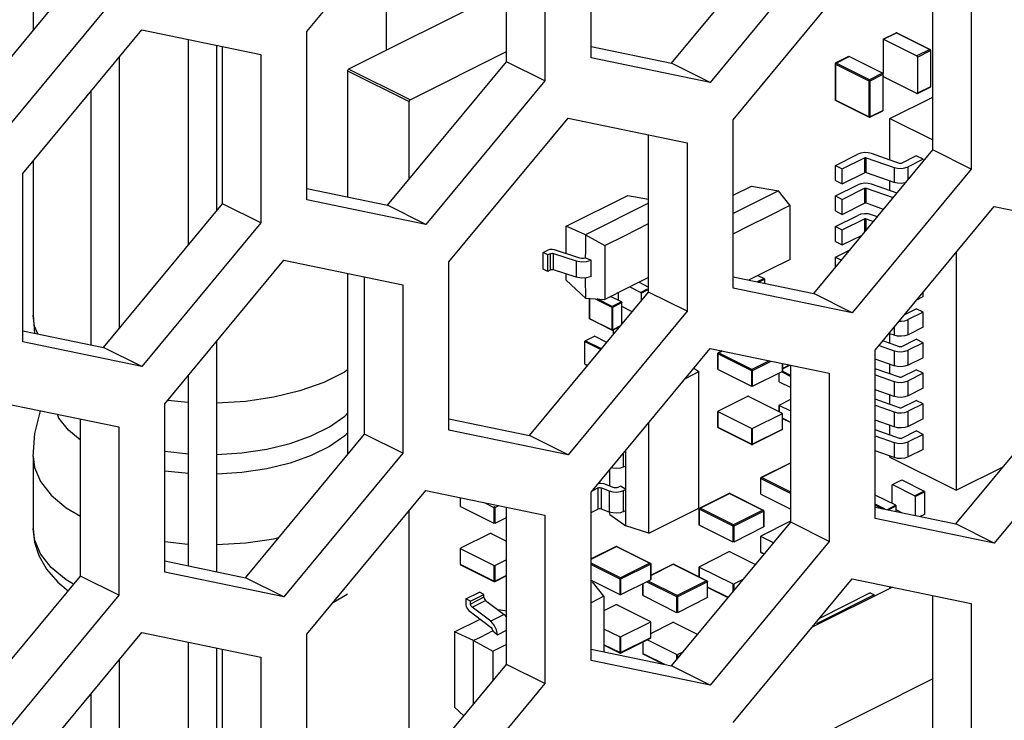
# Paper-space layout '005_EXP_CORICANT_PE_DRAWING_3_1' of a CAD drawing. Header units: millimetres. Extents: x 6 to 413, y 7 to 290.
# Tile 76 of 228: x 171.93 to 175.19, y 83.54 to 85.86. Entities that reach past the tile are written whole.
import ezdxf

# ---------------------------------------------------------------- set-up
doc = ezdxf.new("R2010")
doc.units = ezdxf.units.MM
doc.header["$LTSCALE"] = 23.1
for name, color, linetype in [('____91_BL143', 7, 'CONTINUOUS'), ('BOTTOM_CHASSIS_2_1_2019051_BL55', 7, 'CONTINUOUS'), ('PRT1373_BL141', 7, 'CONTINUOUS'), ('PRT1399_BL71', 7, 'CONTINUOUS'), ('PRT1402_BL140', 7, 'CONTINUOUS')]:
    doc.layers.add(name, color=color, linetype=linetype)

# ---------------------------------------------------------------- blocks, each defined once
blk = doc.blocks.new('BOTTOM_CHASSIS_2_1_2019051_BL55', base_point=(169.6266, 84.1956))
at = {"layer": 'BOTTOM_CHASSIS_2_1_2019051_BL55', "color": 7, "linetype": 'Continuous'}
for p, q in [((172.8773, 85.8208), (173.2719, 86.2971)), ((173.8192, 85.7337), (173.8192, 86.2917)), ((173.5391, 85.721), (173.5391, 86.2417)), ((173.6664, 86.2153), (173.6664, 85.6573)), ((174.0864, 85.7156), (174.481, 86.1919)), ((174.6083, 86.1283), (174.2137, 85.652)), ((171.7318, 85.5373), (172.1263, 86.0136)), ((174.2901, 85.528), (174.6847, 86.0043)), ((172.2536, 85.9499), (171.8591, 85.4737)), ((174.9519, 85.4282), (174.9519, 85.949)), ((175.0792, 85.9226), (175.0792, 85.3646)), ((171.9354, 85.3498), (172.33, 85.8261)), ((172.33, 85.8261), (172.7246, 85.7444)), ((172.8773, 85.2628), (172.8773, 85.8208)), ((172.5973, 85.25), (172.5973, 85.7708)), ((173.8192, 85.771), (174.0864, 85.7156)), ((172.7246, 85.7444), (172.7246, 85.1864)), ((173.1446, 85.2447), (173.5391, 85.721)), ((173.6664, 85.6573), (173.5391, 85.721)), ((174.2137, 85.652), (173.8192, 85.7337)), ((174.2137, 85.652), (174.0864, 85.7156)), ((173.6664, 85.6573), (173.2719, 85.1811)), ((173.3482, 85.0571), (173.7428, 85.5334)), ((173.7428, 85.5334), (174.1374, 85.4517)), ((174.2901, 84.97), (174.2901, 85.528)), ((174.0101, 84.9573), (174.0101, 85.478)), ((174.1374, 85.4517), (174.1374, 84.8937)), ((174.5574, 84.952), (174.9519, 85.4282)), ((175.0792, 85.3646), (174.9519, 85.4282)), ((175.0792, 85.3646), (174.6847, 84.8883)), ((171.9354, 84.7918), (171.9354, 85.3498)), ((172.8773, 85.3001), (173.1446, 85.2447)), ((173.2719, 85.1811), (172.8773, 85.2628)), ((172.2027, 84.7738), (172.5973, 85.25)), ((172.7246, 85.1864), (172.5973, 85.25)), ((173.2719, 85.1811), (173.1446, 85.2447)), ((174.761, 84.7645), (175.1556, 85.2408)), ((175.1556, 85.2408), (175.5502, 85.1591)), ((172.7246, 85.1864), (172.33, 84.7101)), ((172.4064, 84.5862), (172.8009, 85.0625)), ((172.8009, 85.0625), (173.1955, 84.9807)), ((173.3482, 84.4991), (173.3482, 85.0571)), ((173.0682, 84.4864), (173.0682, 85.0071)), ((174.2901, 85.0073), (174.5574, 84.952)), ((173.1955, 84.9807), (173.1955, 84.4227)), ((174.6847, 84.8883), (174.2901, 84.97)), ((173.6155, 84.481), (174.0101, 84.9573)), ((174.1374, 84.8937), (174.0101, 84.9573)), ((174.6847, 84.8883), (174.5574, 84.952)), ((174.1374, 84.8937), (173.7428, 84.4174)), ((171.9354, 84.8291), (172.2027, 84.7738)), ((172.33, 84.7101), (171.9354, 84.7918)), ((172.33, 84.7101), (172.2027, 84.7738)), ((173.8192, 84.2936), (174.2137, 84.7699)), ((174.2137, 84.7699), (174.6083, 84.6881)), ((174.761, 84.2065), (174.761, 84.7645)), ((174.481, 84.1938), (174.481, 84.7145)), ((174.6083, 84.6881), (174.6083, 84.1301)), ((175.0283, 84.1884), (175.4229, 84.6647)), ((171.8591, 84.5915), (172.2536, 84.5098)), ((172.4064, 84.0282), (172.4064, 84.5862)), ((175.5502, 84.6011), (175.1556, 84.1248)), ((172.1263, 84.0154), (172.1263, 84.5362)), ((172.2536, 84.5098), (172.2536, 83.9518)), ((173.3482, 84.5364), (173.6155, 84.481)), ((172.6736, 84.0101), (173.0682, 84.4864)), ((173.1955, 84.4227), (173.0682, 84.4864)), ((173.7428, 84.4174), (173.3482, 84.4991)), ((173.7428, 84.4174), (173.6155, 84.481)), ((173.1955, 84.4227), (172.8009, 83.9465)), ((172.8773, 83.8226), (173.2719, 84.2989)), ((173.2719, 84.2989), (173.6664, 84.2172)), ((173.8192, 83.7356), (173.8192, 84.2936)), ((173.5391, 83.7228), (173.5391, 84.2436)), ((173.6664, 84.2172), (173.6664, 83.6592)), ((174.761, 84.2438), (175.0283, 84.1884)), ((174.0864, 83.7175), (174.481, 84.1938)), ((174.6083, 84.1301), (174.481, 84.1938)), ((175.1556, 84.1248), (174.761, 84.2065)), ((175.1556, 84.1248), (175.0283, 84.1884)), ((174.6083, 84.1301), (174.2137, 83.6539)), ((172.4064, 84.0655), (172.6736, 84.0101)), ((172.8009, 83.9465), (172.4064, 84.0282)), ((171.7318, 83.5392), (172.1263, 84.0154)), ((172.2536, 83.9518), (172.1263, 84.0154)), ((172.8009, 83.9465), (172.6736, 84.0101)), ((174.2901, 83.5299), (174.6847, 84.0062)), ((174.6847, 84.0062), (175.0792, 83.9245)), ((172.2536, 83.9518), (171.8591, 83.4755)), ((174.9519, 83.4301), (174.9519, 83.9508)), ((175.0792, 83.9245), (175.0792, 83.3665)), ((171.9354, 83.3517), (172.33, 83.828)), ((172.33, 83.828), (172.7246, 83.7463)), ((172.8773, 83.2646), (172.8773, 83.8226)), ((172.5973, 83.2519), (172.5973, 83.7726)), ((173.8192, 83.7729), (174.0864, 83.7175)), ((172.7246, 83.7463), (172.7246, 83.1883)), ((174.2137, 83.6539), (173.8192, 83.7356)), ((173.1446, 83.2466), (173.5391, 83.7228)), ((173.6664, 83.6592), (173.5391, 83.7228)), ((174.2137, 83.6539), (174.0864, 83.7175)), ((173.6664, 83.6592), (173.2719, 83.1829))]:
    blk.add_line(p, q, dxfattribs=at)
blk = doc.blocks.new('PRT1399_BL71', base_point=(172.7044, 83.2047))
at = {"layer": 'PRT1399_BL71', "color": 7, "linetype": 'Continuous'}
for p, q in [((174.5515, 83.8455), (174.8178, 83.9786)), ((174.9519, 83.6743), (174.2901, 83.3433))]:
    blk.add_line(p, q, dxfattribs=at)
blk = doc.blocks.new('PRT1402_BL140', base_point=(172.5548, 85.3089))
at = {"layer": 'PRT1402_BL140', "color": 7, "linetype": 'Continuous'}
for p, q in [((173.0587, 86.5301), (173.0106, 86.5699)), ((173.0682, 86.5189), (173.0587, 86.5301)), ((171.9713, 86.3668), (171.9698, 86.3528)), ((171.9698, 86.3528), (171.9698, 85.8247)), ((173.1398, 86.1377), (173.1398, 85.7583)), ((172.4064, 86.0705), (172.4822, 86.0626)), ((171.9698, 85.3914), (171.9698, 84.8807)), ((171.9698, 84.8807), (171.9745, 84.821)), ((172.1263, 84.4658), (172.0866, 84.4992)), ((171.9698, 84.4119), (171.9698, 84.1729)), ((172.4064, 84.4292), (172.4852, 84.4209)), ((172.4852, 84.3555), (172.4064, 84.3638)), ((172.1038, 83.9882), (172.0787, 84.0029)), ((172.9654, 83.929), (173.0106, 83.9558)), ((173.0106, 83.9558), (173.0123, 83.9572))]:
    blk.add_line(p, q, dxfattribs=at)
for points in [[(172.9038, 86.6065), (172.838, 86.6341), (172.7634, 86.6557), (172.6824, 86.6704), (172.598, 86.6778), (172.5934, 86.6778)], [(172.9447, 86.6091), (172.8673, 86.6415), (172.7829, 86.6658), (172.6938, 86.6819), (172.6154, 86.6888)], [(173.0453, 86.4569), (173.0318, 86.4954), (173.0025, 86.5359), (172.9594, 86.5734), (172.9038, 86.6065)], [(173.0106, 86.5699), (172.9898, 86.5838), (172.9678, 86.5969), (172.9447, 86.6091)], [(172.0631, 86.4127), (172.0631, 86.4107), (172.0779, 86.3686), (172.1072, 86.3281), (172.1263, 86.3114)], [(171.9698, 86.3528), (171.9743, 86.3166), (171.9942, 86.2693), (172.0293, 86.2243), (172.0787, 86.1828), (172.1263, 86.1547)], [(172.576, 86.1862), (172.5982, 86.1862), (172.6833, 86.1937), (172.7643, 86.2085), (172.8387, 86.2301), (172.8675, 86.2422)], [(172.4064, 86.1974), (172.4273, 86.1936), (172.4768, 86.1892)], [(172.5775, 86.0606), (172.579, 86.0606), (172.6749, 86.0665), (172.7286, 86.0745)], [(171.9851, 84.8188), (171.9743, 84.8445), (171.9698, 84.8807)], [(173.0123, 84.6994), (173.0013, 84.6917), (172.9329, 84.6575), (172.8543, 84.6294), (172.7675, 84.6082), (172.6749, 84.5944), (172.579, 84.5885), (172.5788, 84.5885)], [(172.4852, 84.5904), (172.4825, 84.5905), (172.4157, 84.5975)], [(171.9698, 84.4119), (171.9758, 84.4883), (171.9939, 84.5634), (171.9939, 84.5636)], [(172.0866, 84.4992), (172.0553, 84.5393), (172.0499, 84.552)], [(172.5788, 84.4188), (172.6618, 84.4239), (172.7443, 84.4362), (172.8217, 84.4551), (172.8917, 84.4801), (172.9526, 84.5106), (173.0026, 84.5456), (173.0123, 84.5556)], [(173.0123, 84.4902), (173.0026, 84.4802), (172.9526, 84.4452), (172.8917, 84.4147), (172.8217, 84.3897), (172.7443, 84.3708), (172.6618, 84.3586), (172.5788, 84.3534)], [(171.9698, 84.4119), (171.9743, 84.3757), (171.9942, 84.3285), (172.0293, 84.2834), (172.0787, 84.2419), (172.1263, 84.2138)], [(172.0787, 84.0029), (172.0293, 84.0444), (171.9942, 84.0895), (171.9743, 84.1367), (171.9698, 84.1729)], [(171.9698, 84.1729), (171.9746, 84.1281), (171.989, 84.0832), (172.0142, 84.0388), (172.051, 83.9957), (172.0859, 83.9667)], [(172.4064, 84.1296), (172.4825, 84.1217), (172.4852, 84.1216)], [(172.5788, 84.1197), (172.579, 84.1197), (172.6749, 84.1256), (172.7675, 84.1394), (172.7842, 84.1435)]]:
    blk.add_lwpolyline(points, dxfattribs=at)
blk = doc.blocks.new('PRT1373_BL141', base_point=(177.5972, 86.6987))
at = {"layer": 'PRT1373_BL141', "color": 7, "linetype": 'Continuous'}
for p, q in [((173.5391, 85.958), (173.0156, 85.6962)), ((174.7878, 85.7952), (174.8303, 85.8164)), ((174.7891, 85.7951), (174.8316, 85.8164)), ((174.8316, 85.8164), (174.9421, 85.7611)), ((174.8329, 85.8164), (174.9434, 85.7612)), ((174.7871, 85.7936), (174.7883, 85.7942)), ((174.7871, 85.7936), (174.7871, 85.6826)), ((174.7891, 85.7951), (174.8996, 85.7399)), ((173.2193, 85.5944), (173.5391, 85.7543)), ((174.9421, 85.7611), (174.8996, 85.7399)), ((174.9016, 85.7364), (174.9441, 85.7576)), ((174.9434, 85.7612), (174.9421, 85.7611)), ((174.9441, 85.7576), (174.9441, 85.6379)), ((174.945, 85.7586), (174.945, 85.6389)), ((174.6732, 85.7379), (174.6307, 85.7167)), ((174.632, 85.7166), (174.6745, 85.7378)), ((174.7425, 85.6613), (174.632, 85.7166)), ((174.785, 85.6826), (174.6745, 85.7378)), ((174.9016, 85.7364), (174.9016, 85.6166)), ((173.0123, 85.6905), (173.216, 85.5887)), ((173.0123, 85.6905), (173.0123, 85.2721)), ((173.2193, 85.5944), (173.0156, 85.6962)), ((174.6291, 85.7141), (174.6291, 85.5944)), ((174.63, 85.7131), (174.6303, 85.7145)), ((174.63, 85.7131), (174.7405, 85.6578)), ((174.63, 85.5933), (174.63, 85.7131)), ((174.785, 85.6826), (174.7425, 85.6613)), ((174.7405, 85.6578), (174.7405, 85.5381)), ((174.7445, 85.6578), (174.7871, 85.6791)), ((174.7445, 85.5381), (174.7445, 85.6578)), ((174.7871, 85.5594), (174.7871, 85.6791)), ((174.7889, 85.6748), (174.7871, 85.6739)), ((174.8996, 85.6152), (174.7891, 85.6704)), ((174.9009, 85.6151), (174.9434, 85.6363)), ((174.9441, 85.6379), (174.9016, 85.6166)), ((173.216, 85.3309), (173.216, 85.5887)), ((174.7405, 85.5381), (174.63, 85.5933)), ((174.6307, 85.5918), (174.7412, 85.5366)), ((174.8099, 85.5325), (174.9519, 85.6036)), ((174.7438, 85.5366), (174.7863, 85.5578)), ((174.7871, 85.5594), (174.7445, 85.5381)), ((174.8099, 85.5325), (174.9519, 85.4615)), ((174.8099, 85.395), (174.8099, 85.5325)), ((174.6291, 85.3771), (174.7032, 85.4142)), ((174.6521, 85.3657), (174.7262, 85.4027)), ((174.7262, 85.4027), (174.7262, 85.3529)), ((174.7308, 85.3531), (174.7308, 85.4029)), ((174.7317, 85.4026), (174.8241, 85.3703)), ((174.8417, 85.3839), (174.7494, 85.4162)), ((174.8971, 85.4086), (174.8473, 85.3837)), ((174.92, 85.3972), (174.8702, 85.3723)), ((174.92, 85.3972), (174.8971, 85.4086)), ((174.6291, 85.3771), (174.6521, 85.3657)), ((174.6291, 85.3273), (174.6291, 85.3771)), ((174.6521, 85.3158), (174.6521, 85.3657)), ((174.8241, 85.3703), (174.8241, 85.3204)), ((174.8702, 85.3295), (174.8702, 85.3723)), ((174.6291, 85.3273), (174.6521, 85.3158)), ((174.6521, 85.3158), (174.7262, 85.3529)), ((174.8241, 85.3204), (174.7318, 85.3527)), ((174.8099, 85.2937), (174.8099, 85.3254)), ((174.2901, 85.2782), (174.3512, 85.3087)), ((174.4403, 85.2925), (174.2901, 85.2174)), ((174.3512, 85.3087), (174.4403, 85.2925)), ((174.4785, 85.2451), (174.4403, 85.2925)), ((174.6291, 85.2758), (174.7032, 85.3129)), ((174.6521, 85.2644), (174.7262, 85.3014)), ((174.7262, 85.3014), (174.7262, 85.2515)), ((174.7308, 85.2517), (174.7308, 85.3016)), ((174.7317, 85.3013), (174.8209, 85.2701)), ((174.8336, 85.2854), (174.7494, 85.3149)), ((173.737, 85.1758), (173.9406, 85.2777)), ((173.9406, 85.2777), (174.0101, 85.265)), ((174.6291, 85.2758), (174.6521, 85.2644)), ((174.6291, 85.2259), (174.6291, 85.2758)), ((174.6521, 85.2145), (174.6521, 85.2644)), ((174.0101, 85.2516), (173.8006, 85.1469)), ((174.4791, 85.0655), (174.4791, 85.2448)), ((174.6291, 85.2259), (174.6521, 85.2145)), ((174.6521, 85.2145), (174.7262, 85.2515)), ((174.7889, 85.2314), (174.7318, 85.2514)), ((174.6291, 85.1745), (174.7032, 85.2115)), ((174.6521, 85.163), (174.7262, 85.2001)), ((174.7262, 85.2001), (174.7262, 85.1557)), ((174.7308, 85.1613), (174.7308, 85.2003)), ((174.7317, 85.2), (174.7558, 85.1915)), ((174.7685, 85.2068), (174.7494, 85.2136)), ((173.8006, 85.1469), (173.737, 85.1758)), ((173.737, 85.0843), (173.737, 85.1758)), ((174.6291, 85.1745), (174.6521, 85.163)), ((174.6291, 85.1246), (174.6291, 85.1745)), ((174.6521, 85.1132), (174.6521, 85.163)), ((173.8006, 85.1469), (173.8647, 85.1119)), ((174.6521, 85.1132), (174.7184, 85.1463)), ((173.6606, 85.088), (173.6758, 85.0956)), ((173.6826, 85.0977), (173.6758, 85.0956)), ((173.782, 85.0697), (173.6983, 85.0968)), ((173.8649, 85.1118), (173.8649, 84.9326)), ((174.6291, 85.1246), (174.6521, 85.1132)), ((174.6291, 85.0732), (174.678, 85.0976)), ((173.6759, 85.0804), (173.6606, 85.088)), ((173.6606, 85.0335), (173.6606, 85.088)), ((173.6839, 85.0844), (173.6759, 85.0804)), ((173.6759, 85.0258), (173.6759, 85.0804)), ((173.6839, 85.0844), (173.6873, 85.0854)), ((173.6839, 85.0844), (173.6839, 85.0298)), ((173.6951, 85.085), (173.7703, 85.0606)), ((173.6951, 85.0304), (173.6951, 85.085)), ((173.8198, 85.0632), (173.8003, 85.0692)), ((173.8198, 85.0086), (173.8198, 85.0632)), ((174.6291, 85.0732), (174.6494, 85.063)), ((174.6291, 85.0386), (174.6291, 85.0732)), ((175.0301, 85.0893), (175.0301, 84.3001)), ((173.6759, 85.0258), (173.6606, 85.0335)), ((173.6839, 85.0298), (173.6759, 85.0258)), ((173.7703, 85.0061), (173.6951, 85.0304)), ((173.7703, 85.0606), (173.7703, 85.0061)), ((173.0123, 85.0187), (173.0123, 84.4189)), ((173.737, 84.9966), (173.737, 85.0169)), ((173.8002, 85.0037), (173.8006, 84.9364)), ((173.8198, 85.0087), (173.8046, 85.004)), ((174.0101, 85.0054), (173.9393, 84.97)), ((174.3723, 85.0123), (174.3412, 84.9967)), ((174.3927, 85.0021), (174.37, 84.9908)), ((174.3723, 85.0123), (174.3927, 85.0021)), ((174.374, 84.9899), (174.3939, 84.9999)), ((174.3939, 84.9999), (174.3939, 84.9858)), ((174.3945, 85.0011), (174.3945, 84.9857)), ((173.8006, 84.9364), (173.737, 84.9966)), ((173.9393, 84.97), (173.8649, 84.9326)), ((173.9477, 84.9742), (173.9839, 84.9561)), ((173.9782, 84.9895), (174.0101, 84.9735)), ((174.0053, 84.9668), (173.9839, 84.9561)), ((173.9851, 84.9539), (174.0065, 84.9645)), ((173.8006, 84.9364), (173.8648, 84.9328)), ((173.8141, 84.9357), (173.8141, 84.869)), ((173.8146, 84.8689), (173.8146, 84.9357)), ((173.8327, 84.9347), (173.8884, 84.9068)), ((173.8897, 84.909), (173.8391, 84.9343)), ((173.9202, 84.9243), (173.8841, 84.9423)), ((173.9088, 84.9547), (173.9088, 84.93)), ((173.9851, 84.9539), (173.9851, 84.9272)), ((174.8997, 84.9318), (174.92, 84.942)), ((174.92, 84.942), (174.92, 84.9564)), ((173.8884, 84.9068), (173.8884, 84.832)), ((173.9202, 84.9243), (173.8897, 84.909)), ((173.891, 84.9068), (173.9215, 84.9221)), ((173.891, 84.832), (173.891, 84.9068)), ((173.9215, 84.8504), (173.9215, 84.9221)), ((173.956, 84.8921), (173.9215, 84.9093)), ((174.8593, 84.8831), (174.8971, 84.902)), ((174.92, 84.8906), (174.8971, 84.902)), ((173.8884, 84.832), (173.8146, 84.8689)), ((173.8159, 84.868), (173.8897, 84.831)), ((174.92, 84.8906), (174.8702, 84.8657)), ((174.92, 84.8407), (174.92, 84.8906)), ((173.8901, 84.8308), (173.916, 84.8437)), ((173.917, 84.845), (173.891, 84.832)), ((173.9038, 84.8376), (173.9088, 84.8351)), ((173.9215, 84.8559), (173.9249, 84.8576)), ((174.8241, 84.8406), (174.8241, 84.8138)), ((174.8702, 84.8158), (174.8702, 84.8657)), ((174.92, 84.8407), (174.8702, 84.8158)), ((173.8002, 84.7952), (173.8308, 84.8105)), ((173.8716, 84.7901), (173.8308, 84.8105)), ((173.8931, 84.8161), (173.8931, 84.831)), ((174.8241, 84.8138), (174.8068, 84.8198)), ((174.8099, 84.7871), (174.8099, 84.8187)), ((173.7984, 84.7183), (173.7984, 84.7942)), ((173.7989, 84.7182), (173.7989, 84.7943)), ((173.7989, 84.7931), (173.852, 84.7665)), ((173.8537, 84.7685), (173.8002, 84.7952)), ((174.7738, 84.7799), (174.8241, 84.7623)), ((174.8417, 84.7759), (174.7865, 84.7953)), ((174.8473, 84.7758), (174.8971, 84.8007)), ((174.92, 84.7892), (174.8702, 84.7643)), ((174.92, 84.7892), (174.8971, 84.8007)), ((174.92, 84.7394), (174.92, 84.7892)), ((174.2394, 84.7015), (174.2394, 84.7536)), ((174.2402, 84.7525), (174.2405, 84.7539)), ((174.2402, 84.7525), (174.3507, 84.6973)), ((174.2402, 84.7005), (174.2402, 84.7525)), ((174.2524, 84.7619), (174.241, 84.7561)), ((174.2422, 84.756), (174.2534, 84.7616)), ((174.3527, 84.7008), (174.2422, 84.756)), ((174.8241, 84.7623), (174.8241, 84.7124)), ((174.8702, 84.7145), (174.8702, 84.7643)), ((174.92, 84.7394), (174.8702, 84.7145)), ((173.8082, 84.7136), (173.7989, 84.7182)), ((173.8002, 84.7173), (173.808, 84.7134)), ((174.16, 84.705), (174.1764, 84.6933)), ((174.4097, 84.7293), (174.3527, 84.7008)), ((174.3548, 84.6973), (174.4161, 84.728)), ((174.4525, 84.7204), (174.4525, 84.6941)), ((174.4534, 84.7202), (174.4534, 84.6951)), ((174.4534, 84.7033), (174.4773, 84.7153)), ((174.4534, 84.703), (174.4777, 84.7152)), ((174.8241, 84.7124), (174.761, 84.7345)), ((174.8099, 84.6857), (174.8099, 84.7174)), ((174.1318, 84.671), (174.1764, 84.6933)), ((174.1764, 84.2406), (174.1764, 84.6933)), ((174.2402, 84.7005), (174.3507, 84.6452)), ((174.3507, 84.6973), (174.3507, 84.6452)), ((174.3548, 84.6452), (174.3548, 84.6973)), ((174.3548, 84.6452), (174.4525, 84.6941)), ((174.4425, 84.6598), (174.4425, 84.6891)), ((174.443, 84.6592), (174.443, 84.6894)), ((174.4519, 84.6921), (174.481, 84.6776)), ((174.481, 84.6804), (174.453, 84.6944)), ((174.8417, 84.6746), (174.761, 84.7028)), ((174.761, 84.6831), (174.8241, 84.661)), ((174.8473, 84.6745), (174.8971, 84.6994)), ((174.92, 84.6879), (174.8702, 84.663)), ((174.92, 84.6879), (174.8971, 84.6994)), ((174.92, 84.638), (174.92, 84.6879)), ((174.443, 84.6592), (174.481, 84.6402)), ((174.8241, 84.661), (174.8241, 84.6111)), ((174.8702, 84.6131), (174.8702, 84.663)), ((174.92, 84.638), (174.8702, 84.6131)), ((174.338, 84.6111), (174.2402, 84.5622)), ((174.342, 84.6111), (174.4525, 84.5558)), ((174.8241, 84.6111), (174.761, 84.6332)), ((174.8099, 84.5844), (174.8099, 84.6161)), ((174.4425, 84.5819), (174.4425, 84.5609)), ((174.443, 84.5825), (174.481, 84.6015)), ((174.481, 84.5622), (174.443, 84.5812)), ((174.443, 84.5606), (174.443, 84.5812)), ((174.8417, 84.5733), (174.761, 84.6015)), ((174.761, 84.5817), (174.8241, 84.5597)), ((174.8473, 84.5731), (174.8971, 84.598)), ((174.92, 84.5866), (174.8702, 84.5617)), ((174.92, 84.5866), (174.8971, 84.598)), ((174.92, 84.5367), (174.92, 84.5866)), ((174.2394, 84.5091), (174.2394, 84.5612)), ((174.2402, 84.5081), (174.2402, 84.5622)), ((174.3507, 84.5049), (174.2402, 84.5602)), ((174.4525, 84.5538), (174.3548, 84.5049)), ((174.4525, 84.5538), (174.4525, 84.5017)), ((174.4534, 84.5028), (174.4534, 84.5548)), ((174.8241, 84.5597), (174.8241, 84.5098)), ((174.8702, 84.5118), (174.8702, 84.5617)), ((174.0104, 84.1576), (174.0104, 84.5244)), ((174.3507, 84.4529), (174.2402, 84.5081)), ((174.481, 84.5248), (174.4534, 84.5386)), ((174.4534, 84.5384), (174.481, 84.5245)), ((174.8241, 84.5098), (174.761, 84.5319)), ((174.8099, 84.4831), (174.8099, 84.5148)), ((174.92, 84.5367), (174.8702, 84.5118)), ((174.3514, 84.4513), (174.241, 84.5065)), ((174.3507, 84.5049), (174.3507, 84.4529)), ((174.4518, 84.5002), (174.354, 84.4513)), ((174.3548, 84.4529), (174.3548, 84.5049)), ((174.4525, 84.5017), (174.3548, 84.4529)), ((174.8417, 84.472), (174.761, 84.5002)), ((174.761, 84.4804), (174.8241, 84.4583)), ((174.8473, 84.4718), (174.8971, 84.4967)), ((174.92, 84.4853), (174.8702, 84.4604)), ((174.92, 84.4853), (174.8971, 84.4967)), ((174.92, 84.4354), (174.92, 84.4853)), ((174.8241, 84.4583), (174.8241, 84.4085)), ((174.8702, 84.4105), (174.8702, 84.4604)), ((173.9271, 84.3772), (173.9271, 84.4238)), ((173.9343, 84.1821), (173.9343, 84.4326)), ((174.8241, 84.4085), (174.761, 84.4305)), ((174.8099, 84.4102), (174.8099, 84.4134)), ((174.8099, 84.4102), (175.0301, 84.3001)), ((174.92, 84.4354), (174.8702, 84.4105)), ((173.9271, 84.3772), (173.9343, 84.3808)), ((174.481, 84.3911), (174.3832, 84.3422)), ((174.3845, 84.3421), (174.481, 84.3904)), ((175.0301, 84.3001), (175.1849, 84.3775)), ((173.882, 84.3139), (173.882, 84.3695)), ((173.8703, 84.3185), (173.8611, 84.3211)), ((173.8961, 84.3085), (173.8703, 84.3185)), ((173.9169, 84.3133), (173.908, 84.3088)), ((173.9343, 84.3029), (173.9169, 84.3133)), ((174.3816, 84.2876), (174.3816, 84.3396)), ((174.3825, 84.3386), (174.3827, 84.34)), ((174.3825, 84.3386), (174.481, 84.2893)), ((174.3825, 84.2866), (174.3825, 84.3386)), ((174.481, 84.2939), (174.3845, 84.3421)), ((174.8177, 84.2557), (174.8177, 84.3178)), ((174.819, 84.3187), (174.8495, 84.334)), ((174.819, 84.3187), (174.8928, 84.2818)), ((174.8495, 84.334), (174.9234, 84.2971)), ((173.8229, 84.2981), (173.8418, 84.3075)), ((173.8418, 84.3075), (173.8418, 84.2374)), ((173.8537, 84.3079), (173.8795, 84.2978)), ((173.8537, 84.2377), (173.8537, 84.3079)), ((173.8795, 84.2978), (173.8795, 84.2277)), ((173.9271, 84.2993), (173.9343, 84.3029)), ((173.9271, 84.2291), (173.9271, 84.2993)), ((174.2773, 84.2893), (174.1795, 84.2404)), ((174.1808, 84.2403), (174.2786, 84.2892)), ((174.2786, 84.2892), (174.389, 84.2339)), ((174.2799, 84.2893), (174.3903, 84.234)), ((174.3825, 84.2866), (174.481, 84.2373)), ((174.8292, 84.25), (174.761, 84.2841)), ((174.9234, 84.2971), (174.8928, 84.2818)), ((174.8941, 84.2796), (174.9246, 84.2949)), ((174.8941, 84.2796), (174.8941, 84.2162)), ((174.9246, 84.2949), (174.9246, 84.2201)), ((174.9252, 84.2203), (174.9252, 84.2961)), ((173.3859, 84.247), (173.3859, 84.2753)), ((173.3867, 84.246), (173.3867, 84.2751)), ((173.465, 84.2589), (173.4972, 84.2428)), ((173.5013, 84.2428), (173.5134, 84.2489)), ((174.7943, 84.2369), (174.761, 84.2535)), ((174.761, 84.2507), (174.7846, 84.2389)), ((174.8292, 84.25), (174.8004, 84.2356)), ((174.8044, 84.2348), (174.8305, 84.2478)), ((174.8305, 84.2294), (174.8305, 84.2478)), ((173.216, 83.3328), (173.216, 84.2315)), ((173.3867, 84.246), (173.4972, 84.1908)), ((173.4972, 84.2428), (173.4972, 84.1908)), ((173.5013, 84.1908), (173.5013, 84.2428)), ((173.8192, 84.2261), (173.8418, 84.2374)), ((173.8795, 84.2277), (173.8537, 84.2377)), ((173.891, 84.2247), (173.8795, 84.2277)), ((173.882, 84.2194), (173.882, 84.2277)), ((173.882, 84.2194), (173.9343, 84.1821)), ((173.9271, 84.2291), (173.9343, 84.2327)), ((174.0104, 84.1576), (174.1764, 84.2406)), ((174.1779, 84.1857), (174.1779, 84.2378)), ((174.1788, 84.2368), (174.1791, 84.2382)), ((174.1788, 84.2368), (174.2893, 84.1815)), ((174.1788, 84.1847), (174.1788, 84.2368)), ((174.2913, 84.1851), (174.1808, 84.2403)), ((174.389, 84.2339), (174.2913, 84.1851)), ((174.2933, 84.1815), (174.3911, 84.2304)), ((174.3911, 84.2304), (174.3911, 84.1784)), ((174.3919, 84.2314), (174.3919, 84.1794)), ((174.8498, 84.2254), (174.8305, 84.2351)), ((174.9246, 84.2201), (174.9103, 84.2129)), ((174.9246, 84.2193), (174.9113, 84.2127)), ((173.5013, 84.1908), (173.5391, 84.2097)), ((174.0104, 84.1576), (173.9343, 84.1821)), ((174.1788, 84.1847), (174.2893, 84.1295)), ((174.2893, 84.1815), (174.2893, 84.1295)), ((174.2933, 84.1295), (174.2933, 84.1815)), ((174.4802, 84.1972), (174.3825, 84.1483)), ((173.4845, 84.1566), (173.3867, 84.1077)), ((173.4885, 84.1566), (173.5391, 84.1313)), ((174.2933, 84.1295), (174.3911, 84.1784)), ((174.3816, 84.0952), (174.3816, 84.1473)), ((174.3825, 84.0942), (174.3825, 84.1483)), ((174.4243, 84.1253), (174.3825, 84.1463)), ((173.3859, 84.0547), (173.3859, 84.1067)), ((173.3867, 84.0536), (173.3867, 84.1077)), ((173.4972, 84.0505), (173.3867, 84.1057)), ((173.9023, 84.1136), (173.8192, 84.0721)), ((173.8192, 84.0713), (173.9036, 84.1135)), ((173.9036, 84.1135), (174.014, 84.0583)), ((173.9048, 84.1136), (174.0153, 84.0584)), ((174.2765, 84.0953), (174.1788, 84.0465)), ((174.2806, 84.0953), (174.3646, 84.0533)), ((174.3938, 84.0885), (174.3825, 84.0942)), ((174.3931, 84.0877), (174.3832, 84.0926)), ((173.4972, 83.9984), (173.3867, 84.0536)), ((173.4979, 83.9969), (173.3875, 84.0521)), ((173.4972, 84.0505), (173.4972, 83.9984)), ((173.5391, 84.0694), (173.5013, 84.0505)), ((173.5013, 83.9984), (173.5013, 84.0505)), ((173.9163, 84.0094), (173.8192, 84.058)), ((173.8192, 84.0535), (173.9142, 84.0059)), ((174.014, 84.0583), (173.9163, 84.0094)), ((173.9183, 84.0059), (174.0161, 84.0548)), ((174.0161, 84.0548), (174.0161, 84.0027)), ((174.0169, 84.0558), (174.0169, 84.0037)), ((174.0169, 84.0182), (174.0904, 84.055)), ((174.0169, 84.0175), (174.0917, 84.0549)), ((174.0917, 84.0549), (174.2022, 83.9997)), ((174.2035, 83.9998), (174.093, 84.055)), ((174.1779, 84.0125), (174.1779, 84.0454)), ((174.1788, 84.0121), (174.1788, 84.0465)), ((174.2893, 83.9892), (174.1788, 84.0444)), ((173.5391, 84.0162), (173.5005, 83.9969)), ((173.5391, 84.0173), (173.5013, 83.9984)), ((173.8192, 84.0014), (173.9142, 83.9539)), ((173.8619, 83.9484), (173.8238, 83.9959)), ((173.9142, 84.0059), (173.9142, 83.9539)), ((173.9183, 83.9539), (173.9183, 84.0059)), ((173.9183, 83.9539), (174.0161, 84.0027)), ((173.9911, 83.9515), (173.9911, 83.9902)), ((173.9919, 83.9505), (173.9919, 83.9907)), ((174.0038, 83.9966), (174.1024, 83.9473)), ((174.1044, 83.9508), (174.0083, 83.9989)), ((174.2022, 83.9997), (174.1044, 83.9508)), ((174.1065, 83.9473), (174.2042, 83.9962)), ((174.2042, 83.9962), (174.2042, 83.9441)), ((174.2051, 83.9451), (174.2051, 83.9972)), ((174.2893, 83.9892), (174.2893, 83.9623)), ((174.3244, 84.0047), (174.2933, 83.9892)), ((174.2933, 83.9672), (174.2933, 83.9892)), ((173.4045, 83.9401), (173.449, 83.9624)), ((173.4198, 83.9325), (173.4643, 83.9548)), ((173.4643, 83.9548), (173.449, 83.9624)), ((173.4643, 83.945), (173.4643, 83.9548)), ((174.2745, 83.9445), (174.2051, 83.9792)), ((174.2738, 83.9437), (174.2051, 83.978)), ((174.7576, 83.9531), (174.5666, 83.8576)), ((174.7448, 83.9595), (174.576, 83.875)), ((174.7448, 83.9595), (174.7576, 83.9531)), ((174.8085, 83.9806), (174.8085, 83.9739)), ((173.4198, 83.9325), (173.4045, 83.9401)), ((173.4045, 83.9401), (173.4045, 83.9216)), ((173.4045, 83.9216), (173.4057, 83.9142)), ((173.4643, 83.945), (173.4198, 83.9228)), ((173.4198, 83.9228), (173.4198, 83.9325)), ((173.4248, 83.9126), (173.4693, 83.9349)), ((173.4667, 83.9378), (173.4693, 83.9349)), ((173.4693, 83.9349), (173.5313, 83.8877)), ((173.8619, 83.9484), (173.8192, 83.9271)), ((173.8619, 83.9484), (173.8619, 83.8479)), ((173.9919, 83.9505), (174.1024, 83.8952)), ((174.1024, 83.9473), (174.1024, 83.8952)), ((174.1065, 83.8952), (174.1065, 83.9473)), ((174.1065, 83.8952), (174.2042, 83.9441)), ((173.4145, 83.9013), (173.4835, 83.8487)), ((173.4867, 83.8654), (173.4248, 83.9126)), ((173.5313, 83.8877), (173.4867, 83.8654)), ((173.5391, 83.8987), (173.5127, 83.9036)), ((173.5313, 83.8877), (173.5391, 83.8792)), ((173.9015, 83.9197), (173.8619, 83.8999)), ((173.9056, 83.9197), (174.0161, 83.8645)), ((173.3663, 83.8304), (173.4516, 83.873)), ((174.0161, 83.8624), (173.9183, 83.8136)), ((174.0161, 83.8624), (174.0161, 83.8104)), ((174.0169, 83.8114), (174.0169, 83.8634)), ((174.0169, 83.8247), (174.0897, 83.8611)), ((174.0937, 83.8611), (174.1727, 83.8216)), ((173.4299, 83.8014), (173.3663, 83.8304)), ((173.3663, 83.8304), (173.3663, 83.581)), ((173.4932, 83.8334), (173.5089, 83.8209)), ((173.5089, 83.8209), (173.5391, 83.836)), ((173.8619, 83.8479), (173.8619, 83.764)), ((173.9142, 83.8136), (173.8619, 83.8397)), ((173.4299, 83.8014), (173.494, 83.7664)), ((173.4299, 83.591), (173.4299, 83.8014)), ((173.9142, 83.8136), (173.9142, 83.7615)), ((174.0153, 83.8088), (173.9176, 83.7599)), ((173.9183, 83.7615), (173.9183, 83.8136)), ((174.0161, 83.8104), (173.9183, 83.7615)), ((173.9911, 83.7967), (173.9911, 83.7591)), ((173.9919, 83.7581), (173.9919, 83.7971)), ((174.1024, 83.7549), (174.005, 83.8036)), ((173.5391, 83.7889), (173.4942, 83.7664)), ((173.4944, 83.6688), (173.4942, 83.7664)), ((173.9142, 83.7615), (173.8619, 83.7876)), ((173.915, 83.7599), (173.8619, 83.7865)), ((174.0637, 83.7222), (173.9919, 83.7581)), ((174.1252, 83.7643), (174.1065, 83.7549)), ((173.9927, 83.7565), (174.0597, 83.723)), ((174.1024, 83.7549), (174.1024, 83.7367)), ((174.1065, 83.7417), (174.1065, 83.7549)), ((173.3663, 83.581), (173.3973, 83.5517))]:
    blk.add_line(p, q, dxfattribs=at)
for points in [[(174.8329, 85.8164), (174.8321, 85.8167), (174.8312, 85.8167), (174.8303, 85.8164)], [(174.8303, 85.8164), (174.8306, 85.8165), (174.8316, 85.8164)], [(174.8316, 85.8164), (174.8326, 85.8165), (174.8329, 85.8164)], [(174.788, 85.7953), (174.7877, 85.7951), (174.7872, 85.7946), (174.7871, 85.7936)], [(174.7891, 85.7951), (174.7883, 85.7953), (174.788, 85.7953)], [(174.9421, 85.7611), (174.9431, 85.7603), (174.9438, 85.759), (174.9441, 85.7576)], [(174.945, 85.7586), (174.9447, 85.7597), (174.9442, 85.7606), (174.9434, 85.7612)], [(174.9441, 85.7576), (174.9449, 85.7583), (174.945, 85.7586)], [(174.6291, 85.7141), (174.6293, 85.7151), (174.6299, 85.716), (174.6307, 85.7167)], [(174.6303, 85.7145), (174.631, 85.7157), (174.632, 85.7166)], [(174.632, 85.7166), (174.631, 85.7168), (174.6307, 85.7167)], [(174.6734, 85.738), (174.6737, 85.738), (174.6745, 85.7378)], [(174.9016, 85.7364), (174.9013, 85.7377), (174.9006, 85.739), (174.8996, 85.7399)], [(173.0123, 85.6905), (173.0128, 85.6927), (173.0139, 85.6947), (173.0156, 85.6962)], [(174.6291, 85.7141), (174.6292, 85.7137), (174.63, 85.7131)], [(174.785, 85.6826), (174.786, 85.6818), (174.7867, 85.6805), (174.7871, 85.6791)], [(174.7425, 85.6613), (174.7415, 85.6605), (174.7407, 85.6592), (174.7405, 85.6578)], [(174.7405, 85.6578), (174.7418, 85.6575), (174.7433, 85.6575), (174.7445, 85.6578)], [(174.7445, 85.6578), (174.7443, 85.6592), (174.7435, 85.6605), (174.7425, 85.6613)], [(174.7871, 85.6739), (174.7873, 85.6726), (174.788, 85.6713), (174.7891, 85.6704)], [(174.9434, 85.6363), (174.9442, 85.6369), (174.9447, 85.6378), (174.945, 85.6389)], [(174.9441, 85.6379), (174.9438, 85.6368), (174.9434, 85.6363)], [(174.945, 85.6389), (174.9449, 85.6385), (174.9441, 85.6379)], [(173.2193, 85.5944), (173.2177, 85.593), (173.2165, 85.5911), (173.216, 85.5887)], [(174.6307, 85.5918), (174.6299, 85.5925), (174.6293, 85.5934), (174.6291, 85.5944)], [(174.63, 85.5933), (174.6292, 85.594), (174.6291, 85.5944)], [(174.6307, 85.5918), (174.6303, 85.5922), (174.63, 85.5933)], [(174.8996, 85.6152), (174.9006, 85.615), (174.9009, 85.6151)], [(174.9009, 85.6151), (174.9013, 85.6155), (174.9016, 85.6166)], [(174.7871, 85.5594), (174.7868, 85.5583), (174.7863, 85.5578)], [(174.7405, 85.5381), (174.7407, 85.537), (174.7412, 85.5366)], [(174.7445, 85.5381), (174.7433, 85.5377), (174.7418, 85.5377), (174.7405, 85.5381)], [(174.7438, 85.5366), (174.743, 85.5363), (174.7421, 85.5363), (174.7412, 85.5366)], [(174.7438, 85.5366), (174.7443, 85.537), (174.7445, 85.5381)], [(174.7494, 85.4162), (174.7379, 85.4189), (174.7256, 85.4194), (174.7136, 85.4178), (174.7032, 85.4142)], [(174.7262, 85.4027), (174.7277, 85.4032), (174.7295, 85.4032), (174.7317, 85.4026)], [(174.8241, 85.3703), (174.8355, 85.3676), (174.8479, 85.3671), (174.8599, 85.3687), (174.8702, 85.3723)], [(174.8473, 85.3837), (174.8457, 85.3833), (174.8439, 85.3833), (174.8417, 85.3839)], [(174.7318, 85.3527), (174.7297, 85.3533), (174.7279, 85.3533), (174.7262, 85.3529)], [(174.7494, 85.3149), (174.7379, 85.3175), (174.7256, 85.3181), (174.7136, 85.3165), (174.7032, 85.3129)], [(174.7262, 85.3014), (174.7277, 85.3019), (174.7295, 85.3019), (174.7317, 85.3013)], [(174.8619, 85.3195), (174.8599, 85.3188), (174.8479, 85.3172), (174.8355, 85.3177), (174.8241, 85.3204)], [(174.2901, 85.1502), (174.3424, 85.1762), (174.4101, 85.21), (174.4791, 85.2448)], [(174.7318, 85.2514), (174.7297, 85.252), (174.7279, 85.252), (174.7262, 85.2515)], [(174.7494, 85.2136), (174.7379, 85.2162), (174.7256, 85.2167), (174.7136, 85.2151), (174.7032, 85.2115)], [(174.7262, 85.2001), (174.7277, 85.2005), (174.7295, 85.2006), (174.7317, 85.2)], [(173.8649, 85.1118), (173.9318, 85.1451), (174.0101, 85.1843)], [(173.8006, 85.1469), (173.8005, 85.1209), (173.8004, 85.095), (173.8002, 85.0691)], [(173.6983, 85.0968), (173.6908, 85.0982), (173.6826, 85.0977)], [(173.6873, 85.0854), (173.6912, 85.0856), (173.6951, 85.085)], [(173.7703, 85.0606), (173.7871, 85.0576), (173.8046, 85.0585), (173.8198, 85.0632)], [(173.8003, 85.0692), (173.7941, 85.0683), (173.7878, 85.0685), (173.782, 85.0697)], [(174.4791, 85.0655), (174.4093, 85.0308), (174.3723, 85.0123)], [(173.6951, 85.0304), (173.6914, 85.0311), (173.6875, 85.0309), (173.6839, 85.0298)], [(173.8046, 85.004), (173.7871, 85.003), (173.7703, 85.0061)], [(173.9851, 84.9539), (173.985, 84.9548), (173.9845, 84.9555), (173.9839, 84.9561)], [(173.9202, 84.9243), (173.9208, 84.9237), (173.9213, 84.923), (173.9215, 84.9221)], [(174.8408, 84.8608), (174.8479, 84.8605), (174.8599, 84.8621), (174.8702, 84.8657)], [(174.8702, 84.8158), (174.8599, 84.8122), (174.8479, 84.8106), (174.8355, 84.8111), (174.8241, 84.8138)], [(174.8473, 84.7758), (174.8457, 84.7753), (174.8439, 84.7753), (174.8417, 84.7759)], [(174.2394, 84.7536), (174.2396, 84.7546), (174.2401, 84.7555), (174.241, 84.7561)], [(174.2394, 84.7536), (174.2395, 84.7532), (174.2402, 84.7525)], [(174.2405, 84.7539), (174.2412, 84.7552), (174.2422, 84.756)], [(174.2422, 84.756), (174.2412, 84.7562), (174.241, 84.7561)], [(174.8241, 84.7623), (174.8355, 84.7597), (174.8479, 84.7591), (174.8599, 84.7607), (174.8702, 84.7643)], [(174.8702, 84.7145), (174.8599, 84.7109), (174.8479, 84.7093), (174.8355, 84.7098), (174.8241, 84.7124)], [(174.2402, 84.7005), (174.2395, 84.7011), (174.2394, 84.7015)], [(174.3527, 84.7008), (174.3517, 84.7), (174.351, 84.6987), (174.3507, 84.6973)], [(174.3507, 84.6973), (174.352, 84.6969), (174.3535, 84.6969), (174.3548, 84.6973)], [(174.3548, 84.6973), (174.3545, 84.6987), (174.3537, 84.7), (174.3527, 84.7008)], [(174.4534, 84.6951), (174.4533, 84.6948), (174.4525, 84.6941)], [(174.8473, 84.6745), (174.8457, 84.674), (174.8439, 84.674), (174.8417, 84.6746)], [(174.3548, 84.6452), (174.3535, 84.6449), (174.3521, 84.6448), (174.3507, 84.6452)], [(174.443, 84.6592), (174.4426, 84.6596), (174.4425, 84.6598)], [(174.8241, 84.661), (174.8355, 84.6583), (174.8479, 84.6578), (174.8599, 84.6594), (174.8702, 84.663)], [(174.342, 84.6111), (174.3408, 84.6114), (174.3393, 84.6115), (174.338, 84.6111)], [(174.8702, 84.6131), (174.8599, 84.6095), (174.8479, 84.6079), (174.8355, 84.6085), (174.8241, 84.6111)], [(174.443, 84.5825), (174.4426, 84.5821), (174.4425, 84.5819)], [(174.4425, 84.5819), (174.4425, 84.5816), (174.443, 84.5812)], [(174.8473, 84.5731), (174.8457, 84.5727), (174.8439, 84.5727), (174.8417, 84.5733)], [(174.2402, 84.5622), (174.2395, 84.5616), (174.2394, 84.5612)], [(174.2394, 84.5612), (174.2394, 84.5609), (174.2402, 84.5602)], [(174.4533, 84.5548), (174.4533, 84.5552), (174.4525, 84.5558)], [(174.4525, 84.5538), (174.4533, 84.5545), (174.4533, 84.5548)], [(174.8241, 84.5597), (174.8355, 84.557), (174.8479, 84.5565), (174.8599, 84.5581), (174.8702, 84.5617)], [(174.2402, 84.5081), (174.2395, 84.5088), (174.2394, 84.5091)], [(174.2394, 84.5091), (174.2396, 84.5081), (174.2401, 84.5072), (174.241, 84.5065)], [(174.241, 84.5065), (174.2405, 84.507), (174.2402, 84.5081)], [(174.8702, 84.5118), (174.8599, 84.5082), (174.8479, 84.5066), (174.8355, 84.5071), (174.8241, 84.5098)], [(174.3507, 84.5049), (174.3519, 84.5046), (174.3534, 84.5045), (174.3548, 84.5049)], [(174.4534, 84.5028), (174.4532, 84.5017), (174.4526, 84.5008), (174.4518, 84.5002)], [(174.4525, 84.5017), (174.4522, 84.5006), (174.4518, 84.5002)], [(174.4534, 84.5028), (174.4533, 84.5024), (174.4525, 84.5017)], [(174.3507, 84.4529), (174.351, 84.4518), (174.3514, 84.4513)], [(174.3548, 84.4529), (174.3535, 84.4525), (174.352, 84.4525), (174.3507, 84.4529)], [(174.3514, 84.4513), (174.3523, 84.451), (174.3532, 84.451), (174.354, 84.4513)], [(174.354, 84.4513), (174.3545, 84.4518), (174.3548, 84.4529)], [(174.8241, 84.4583), (174.8355, 84.4557), (174.8479, 84.4552), (174.8599, 84.4568), (174.8702, 84.4604)], [(174.8473, 84.4718), (174.8457, 84.4714), (174.8439, 84.4713), (174.8417, 84.472)], [(174.8702, 84.4105), (174.8599, 84.4069), (174.8479, 84.4053), (174.8355, 84.4058), (174.8241, 84.4085)], [(173.9271, 84.3772), (173.9163, 84.3735), (173.9038, 84.372), (173.891, 84.3727), (173.8859, 84.3741)], [(173.8611, 84.3211), (173.8511, 84.3223), (173.8427, 84.322)], [(174.3816, 84.3396), (174.3818, 84.3407), (174.3824, 84.3416), (174.3832, 84.3422)], [(174.3816, 84.3396), (174.3817, 84.3393), (174.3825, 84.3386)], [(174.3827, 84.34), (174.3835, 84.3413), (174.3845, 84.3421)], [(174.3845, 84.3421), (174.3835, 84.3423), (174.3832, 84.3422)], [(174.819, 84.3187), (174.8185, 84.3189), (174.8181, 84.3187), (174.8178, 84.3184), (174.8177, 84.3178)], [(173.8418, 84.3075), (173.8454, 84.3086), (173.8495, 84.3088), (173.8537, 84.3079)], [(173.8795, 84.2978), (173.891, 84.2948), (173.9038, 84.294), (173.9163, 84.2956), (173.9271, 84.2993)], [(173.908, 84.3088), (173.9044, 84.3077), (173.9002, 84.3076), (173.8961, 84.3085)], [(174.2799, 84.2893), (174.279, 84.2895), (174.2781, 84.2895), (174.2773, 84.2893)], [(174.2773, 84.2893), (174.2776, 84.2893), (174.2786, 84.2892)], [(174.2786, 84.2892), (174.2796, 84.2893), (174.2799, 84.2893)], [(174.3825, 84.2866), (174.3817, 84.2872), (174.3816, 84.2876)], [(174.8941, 84.2796), (174.8939, 84.2805), (174.8935, 84.2813), (174.8928, 84.2818)], [(173.3867, 84.246), (173.386, 84.2467), (173.3859, 84.247)], [(173.4992, 84.2463), (173.4982, 84.2455), (173.4975, 84.2442), (173.4972, 84.2428)], [(173.5013, 84.2428), (173.501, 84.2442), (173.5003, 84.2455), (173.4992, 84.2463)], [(174.8292, 84.25), (174.8298, 84.2495), (174.8303, 84.2487), (174.8305, 84.2478)], [(173.4972, 84.2428), (173.4985, 84.2425), (173.5, 84.2425), (173.5013, 84.2428)], [(173.8537, 84.2377), (173.8498, 84.2386), (173.8457, 84.2385), (173.8418, 84.2374)], [(173.9271, 84.2291), (173.9163, 84.2254), (173.9038, 84.2239), (173.891, 84.2247)], [(174.1779, 84.2378), (174.1782, 84.2389), (174.1787, 84.2398), (174.1795, 84.2404)], [(174.1779, 84.2378), (174.178, 84.2374), (174.1788, 84.2368)], [(174.1791, 84.2382), (174.1798, 84.2395), (174.1808, 84.2403)], [(174.1808, 84.2403), (174.1798, 84.2405), (174.1795, 84.2404)], [(174.3903, 84.234), (174.3901, 84.2341), (174.389, 84.2339)], [(174.389, 84.2339), (174.3901, 84.2331), (174.3908, 84.2318), (174.3911, 84.2304)], [(174.3919, 84.2314), (174.3917, 84.2325), (174.3912, 84.2334), (174.3903, 84.234)], [(174.3911, 84.2304), (174.3918, 84.2311), (174.3919, 84.2314)], [(173.5013, 84.1908), (173.5, 84.1904), (173.4986, 84.1904), (173.4972, 84.1908)], [(174.1788, 84.1847), (174.178, 84.1854), (174.1779, 84.1857)], [(174.2913, 84.1851), (174.2903, 84.1842), (174.2895, 84.1829), (174.2893, 84.1815)], [(174.2893, 84.1815), (174.2906, 84.1812), (174.292, 84.1812), (174.2933, 84.1815)], [(174.2933, 84.1815), (174.2931, 84.1829), (174.2923, 84.1842), (174.2913, 84.1851)], [(173.4885, 84.1566), (173.4873, 84.157), (173.4858, 84.157), (173.4845, 84.1566)], [(174.3919, 84.1794), (174.3918, 84.179), (174.3911, 84.1784)], [(174.2933, 84.1295), (174.2921, 84.1291), (174.2906, 84.1291), (174.2893, 84.1295)], [(174.3825, 84.1483), (174.3817, 84.1477), (174.3816, 84.1473)], [(174.3816, 84.1473), (174.3817, 84.1469), (174.3825, 84.1463)], [(173.3867, 84.1077), (173.386, 84.1071), (173.3859, 84.1067)], [(173.3859, 84.1067), (173.386, 84.1064), (173.3867, 84.1057)], [(173.9048, 84.1136), (173.904, 84.1139), (173.9031, 84.1139), (173.9023, 84.1136)], [(173.9023, 84.1136), (173.9025, 84.1137), (173.9036, 84.1135)], [(173.9036, 84.1135), (173.9046, 84.1137), (173.9048, 84.1136)], [(174.2806, 84.0953), (174.2794, 84.0957), (174.2779, 84.0957), (174.2765, 84.0953)], [(174.3825, 84.0942), (174.3817, 84.0948), (174.3816, 84.0952)], [(174.3816, 84.0952), (174.3818, 84.0942), (174.3823, 84.0933), (174.3832, 84.0926)], [(174.3832, 84.0926), (174.3827, 84.0931), (174.3825, 84.0942)], [(173.3867, 84.0536), (173.386, 84.0543), (173.3859, 84.0547)], [(173.3859, 84.0547), (173.3861, 84.0536), (173.3866, 84.0527), (173.3875, 84.0521)], [(173.3875, 84.0521), (173.387, 84.0525), (173.3867, 84.0536)], [(173.4972, 84.0505), (173.4985, 84.0501), (173.4999, 84.0501), (173.5013, 84.0505)], [(174.0153, 84.0584), (174.015, 84.0585), (174.014, 84.0583)], [(174.014, 84.0583), (174.015, 84.0575), (174.0158, 84.0562), (174.0161, 84.0548)], [(174.0153, 84.0584), (174.0161, 84.0578), (174.0167, 84.0569), (174.0169, 84.0558)], [(174.0161, 84.0548), (174.0168, 84.0554), (174.0169, 84.0558)], [(174.0904, 84.055), (174.0913, 84.0553), (174.0922, 84.0553), (174.093, 84.055)], [(174.0904, 84.055), (174.0907, 84.0551), (174.0917, 84.0549)], [(174.0917, 84.0549), (174.0927, 84.0551), (174.093, 84.055)], [(174.1788, 84.0465), (174.178, 84.0458), (174.1779, 84.0454)], [(174.1779, 84.0454), (174.178, 84.0451), (174.1788, 84.0444)], [(173.4972, 83.9984), (173.4975, 83.9973), (173.4979, 83.9969)], [(173.5013, 83.9984), (173.5, 83.998), (173.4985, 83.998), (173.4972, 83.9984)], [(173.5005, 83.9969), (173.4997, 83.9966), (173.4988, 83.9966), (173.4979, 83.9969)], [(173.5005, 83.9969), (173.501, 83.9973), (173.5013, 83.9984)], [(173.9163, 84.0094), (173.9153, 84.0086), (173.9145, 84.0073), (173.9142, 84.0059)], [(173.9142, 84.0059), (173.9155, 84.0055), (173.917, 84.0055), (173.9183, 84.0059)], [(173.9183, 84.0059), (173.918, 84.0073), (173.9173, 84.0086), (173.9163, 84.0094)], [(174.0169, 84.0037), (174.0168, 84.0034), (174.0161, 84.0027)], [(174.2035, 83.9998), (174.2032, 83.9999), (174.2022, 83.9997)], [(174.2022, 83.9997), (174.2032, 83.9988), (174.2039, 83.9976), (174.2042, 83.9962)], [(174.2035, 83.9998), (174.2043, 83.9992), (174.2048, 83.9983), (174.2051, 83.9972)], [(174.2042, 83.9962), (174.205, 83.9968), (174.2051, 83.9972)], [(174.2893, 83.9892), (174.2905, 83.9888), (174.292, 83.9888), (174.2933, 83.9892)], [(173.9183, 83.9539), (173.9171, 83.9535), (173.9156, 83.9535), (173.9142, 83.9539)], [(173.4248, 83.9126), (173.4223, 83.9154), (173.4205, 83.9188), (173.4198, 83.9228)], [(173.4643, 83.945), (173.465, 83.9413), (173.4667, 83.9378)], [(173.9056, 83.9197), (173.9043, 83.9201), (173.9029, 83.9201), (173.9015, 83.9197)], [(173.9919, 83.9505), (173.9912, 83.9511), (173.9911, 83.9515)], [(174.1044, 83.9508), (174.1034, 83.95), (174.1027, 83.9487), (174.1024, 83.9473)], [(174.1024, 83.9473), (174.1037, 83.9469), (174.1052, 83.9469), (174.1065, 83.9473)], [(174.1065, 83.9473), (174.1062, 83.9487), (174.1054, 83.95), (174.1044, 83.9508)], [(174.2051, 83.9451), (174.205, 83.9448), (174.2042, 83.9441)], [(173.4057, 83.9142), (173.4094, 83.9068), (173.4145, 83.9013)], [(174.1065, 83.8952), (174.1052, 83.8949), (174.1037, 83.8949), (174.1024, 83.8952)], [(173.5089, 83.8209), (173.506, 83.8373), (173.4981, 83.8532), (173.4867, 83.8654)], [(174.0169, 83.8634), (174.0168, 83.8638), (174.0161, 83.8645)], [(174.0161, 83.8624), (174.0168, 83.8631), (174.0169, 83.8634)], [(174.0937, 83.8611), (174.0924, 83.8615), (174.091, 83.8615), (174.0897, 83.8611)], [(173.4932, 83.8336), (173.4722, 83.8228), (173.4511, 83.8121), (173.4299, 83.8014)], [(173.4835, 83.8487), (173.4876, 83.8446), (173.4909, 83.8393), (173.4932, 83.8334)], [(173.9142, 83.8136), (173.9155, 83.8132), (173.9169, 83.8132), (173.9183, 83.8136)], [(174.0169, 83.8114), (174.0167, 83.8104), (174.0162, 83.8095), (174.0153, 83.8088)], [(174.0161, 83.8104), (174.0158, 83.8093), (174.0153, 83.8088)], [(174.0169, 83.8114), (174.0168, 83.811), (174.0161, 83.8104)], [(173.9142, 83.7615), (173.9145, 83.7604), (173.915, 83.7599)], [(173.9183, 83.7615), (173.917, 83.7611), (173.9155, 83.7611), (173.9142, 83.7615)], [(173.915, 83.7599), (173.9159, 83.7597), (173.9167, 83.7597), (173.9176, 83.7599)], [(173.9176, 83.7599), (173.918, 83.7604), (173.9183, 83.7615)], [(173.9919, 83.7581), (173.9912, 83.7587), (173.9911, 83.7591)], [(173.9911, 83.7591), (173.9913, 83.7581), (173.9918, 83.7572), (173.9927, 83.7565)], [(173.9927, 83.7565), (173.9922, 83.757), (173.9919, 83.7581)], [(174.1024, 83.7549), (174.1036, 83.7546), (174.1051, 83.7545), (174.1065, 83.7549)]]:
    blk.add_lwpolyline(points, dxfattribs=at)
blk = doc.blocks.new('____91_BL143', base_point=(172.3708, 84.9114))
at = {"layer": '____91_BL143', "color": 7, "linetype": 'Continuous'}
for p, q in [((172.5357, 86.5557), (172.5718, 86.0293)), ((172.4852, 85.1148), (172.4852, 85.794)), ((172.5788, 85.2278), (172.5788, 85.7746)), ((172.2559, 84.838), (172.2559, 85.7367)), ((172.1623, 84.7821), (172.1623, 85.6237)), ((172.5788, 84.0297), (172.5788, 84.7944)), ((172.4852, 84.0491), (172.4852, 84.6814)), ((172.4852, 83.3188), (172.4852, 83.7958)), ((172.5788, 83.3135), (172.5788, 83.7765)), ((172.2559, 83.152), (172.2559, 83.7386)), ((172.1623, 83.1569), (172.1623, 83.6256))]:
    blk.add_line(p, q, dxfattribs=at)
for points in [[(172.5357, 86.5557), (172.543, 86.5743), (172.55, 86.5948), (172.5562, 86.6161), (172.5619, 86.6388), (172.5669, 86.6624), (172.5674, 86.6648)], [(172.5781, 86.028), (172.5771, 86.0812), (172.5762, 86.1626), (172.5757, 86.2337), (172.5755, 86.2943), (172.5756, 86.3486), (172.576, 86.4071), (172.5766, 86.4727), (172.5775, 86.5453), (172.5786, 86.6268), (172.5793, 86.6708)], [(172.4344, 86.5983), (172.4377, 86.5924), (172.4453, 86.5731)], [(172.4634, 86.5466), (172.4544, 86.573), (172.4429, 86.5966), (172.4399, 86.6011)], [(172.4453, 86.5731), (172.4501, 86.5539), (172.4521, 86.5392)], [(172.4521, 86.5396), (172.4598, 86.4426), (172.468, 86.3327), (172.477, 86.1869), (172.4829, 86.0477)], [(172.4521, 86.5392), (172.4525, 86.5348), (172.4547, 86.5207), (172.4578, 86.5085), (172.4621, 86.4984), (172.4675, 86.4912), (172.4736, 86.4872)], [(172.4736, 86.4872), (172.4698, 86.5179), (172.4634, 86.5466)], [(172.4736, 86.4872), (172.4808, 86.4862), (172.4888, 86.4885), (172.4969, 86.494), (172.5049, 86.502), (172.5129, 86.5123), (172.5206, 86.5246), (172.5282, 86.5391), (172.5357, 86.5557)]]:
    blk.add_lwpolyline(points, dxfattribs=at)

psp = doc.layouts.new('005_EXP_CORICANT_PE_DRAWING_3_1')

# ---------------------------------------------------------------- block references
at = {"layer": '____91_BL143'}
psp.add_blockref('____91_BL143', (172.3708, 84.9114), dxfattribs=at)
at = {"layer": 'BOTTOM_CHASSIS_2_1_2019051_BL55'}
psp.add_blockref('BOTTOM_CHASSIS_2_1_2019051_BL55', (169.6266, 84.1956), dxfattribs=at)
at = {"layer": 'PRT1373_BL141'}
psp.add_blockref('PRT1373_BL141', (177.5972, 86.6987), dxfattribs=at)
at = {"layer": 'PRT1399_BL71'}
psp.add_blockref('PRT1399_BL71', (172.7044, 83.2047), dxfattribs=at)
at = {"layer": 'PRT1402_BL140'}
psp.add_blockref('PRT1402_BL140', (172.5548, 85.3089), dxfattribs=at)

doc.saveas('drawing.dxf')
